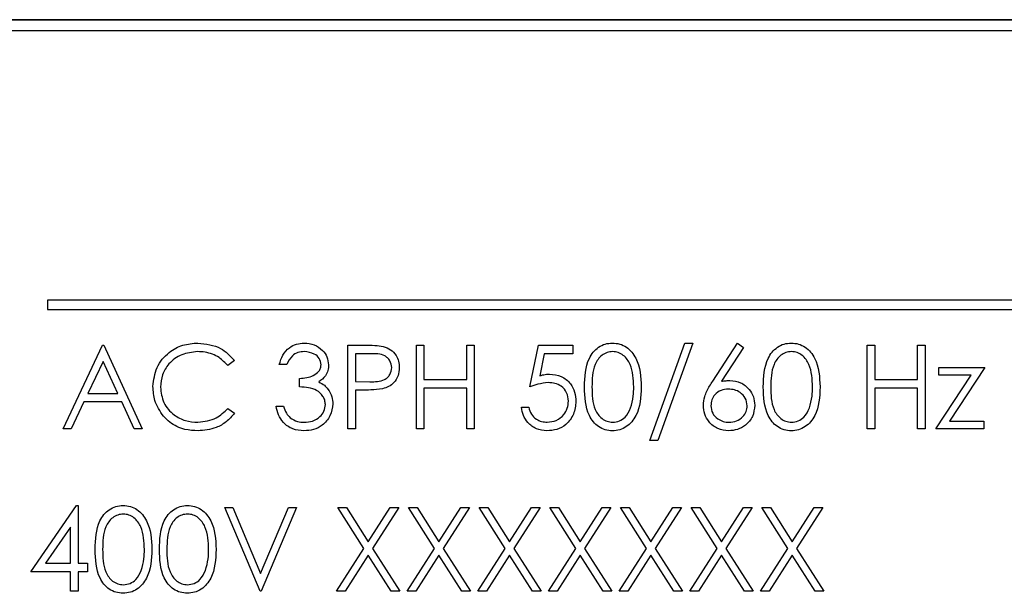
# Model space of a CAD drawing. Header units: millimetres. Extents: x 5 to 418, y 2 to 292.
# Tile 29 of 50: x 107.21 to 112.52, y 181.79 to 184.88. Entities that reach past the tile are written whole.
import ezdxf

# ---------------------------------------------------------------- set-up
doc = ezdxf.new("R2010")
doc.units = ezdxf.units.MM

msp = doc.modelspace()

# ---------------------------------------------------------------- linework, layer by layer
at = {"color": 7, "linetype": 'Continuous', "lineweight": 25}
for p, q in [((117.4211, 184.8815), (104.7961, 184.8815)), ((117.4211, 184.8797), (104.7961, 184.8797)), ((117.3603, 184.8207), (104.8603, 184.8207)), ((115.1103, 183.3707), (107.3603, 183.3707)), ((107.3603, 183.3707), (107.3603, 183.3207)), ((107.3603, 183.3207), (115.1103, 183.3207)), ((107.4446, 182.6784), (107.6581, 183.1284)), ((107.6581, 183.1284), (107.6639, 183.1284)), ((107.6639, 183.1284), (107.8716, 182.6784)), ((108.9793, 183.1284), (109.0675, 183.1284)), ((108.9793, 182.6784), (108.9793, 183.1284)), ((109.3485, 183.1284), (109.3889, 183.1284)), ((109.3485, 182.6784), (109.3485, 183.1284)), ((109.3889, 183.1284), (109.3889, 182.9438)), ((109.6196, 182.9438), (109.6196, 183.1284)), ((109.6196, 183.1284), (109.66, 183.1284)), ((109.66, 183.1284), (109.66, 182.6784)), ((109.96, 182.9034), (110.0062, 183.1284)), ((110.0062, 183.1284), (110.1908, 183.1284)), ((110.1908, 183.1284), (110.1908, 183.0823)), ((110.6062, 182.615), (110.7944, 183.14)), ((110.837, 183.14), (110.6487, 182.615)), ((110.7944, 183.14), (110.837, 183.14)), ((110.9449, 182.9346), (111.0793, 183.14)), ((111.0793, 183.14), (111.1104, 183.1156)), ((111.7773, 183.1284), (111.8177, 183.1284)), ((111.7773, 182.6784), (111.7773, 183.1284)), ((111.8177, 183.1284), (111.8177, 182.9438)), ((112.0485, 182.9438), (112.0485, 183.1284)), ((112.0485, 183.1284), (112.0889, 183.1284)), ((112.0889, 183.1284), (112.0889, 182.6784)), ((109.1019, 183.0823), (109.0196, 183.0823)), ((109.0196, 183.0823), (109.0196, 182.9323)), ((110.0377, 183.0823), (110.0135, 182.9639)), ((110.1908, 183.0823), (110.0377, 183.0823)), ((111.1104, 183.1156), (110.9915, 182.9337)), ((107.6605, 183.0407), (107.579, 182.8688)), ((107.7399, 182.8688), (107.6605, 183.0407)), ((108.3677, 183.0459), (108.3324, 183.0188)), ((108.6504, 183.0246), (108.61, 183.0246)), ((112.1466, 182.6784), (112.3379, 182.9669)), ((112.1639, 183.0073), (112.412, 183.0073)), ((112.1639, 182.9669), (112.1639, 183.0073)), ((112.3379, 182.9669), (112.1639, 182.9669)), ((112.412, 183.0073), (112.2207, 182.7188)), ((108.7196, 182.9034), (108.7196, 182.9496)), ((109.0196, 182.9323), (109.0984, 182.9313)), ((109.3889, 182.9438), (109.6196, 182.9438)), ((111.8177, 182.9438), (112.0485, 182.9438)), ((107.579, 182.8688), (107.7399, 182.8688)), ((109.0518, 182.8861), (109.0196, 182.8861)), ((109.0196, 182.8861), (109.0196, 182.6784)), ((109.3889, 182.8977), (109.3889, 182.6784)), ((109.6196, 182.8977), (109.3889, 182.8977)), ((109.6196, 182.6784), (109.6196, 182.8977)), ((112.0485, 182.8977), (111.8177, 182.8977)), ((111.8177, 182.8977), (111.8177, 182.6784)), ((112.0485, 182.6784), (112.0485, 182.8977)), ((107.5571, 182.8227), (107.4887, 182.6784)), ((107.7611, 182.8227), (107.5571, 182.8227)), ((107.8277, 182.6784), (107.7611, 182.8227)), ((108.3324, 182.7881), (108.3677, 182.7613)), ((108.5927, 182.7996), (108.6331, 182.7996)), ((109.9139, 182.7938), (109.9543, 182.7938)), ((112.2207, 182.7188), (112.4062, 182.7188)), ((112.4062, 182.7188), (112.4062, 182.6784)), ((107.4887, 182.6784), (107.4446, 182.6784)), ((107.8716, 182.6784), (107.8277, 182.6784)), ((109.0196, 182.6784), (108.9793, 182.6784)), ((109.3889, 182.6784), (109.3485, 182.6784)), ((109.66, 182.6784), (109.6196, 182.6784)), ((111.8177, 182.6784), (111.7773, 182.6784)), ((112.0889, 182.6784), (112.0485, 182.6784)), ((112.4062, 182.6784), (112.1466, 182.6784)), ((110.6487, 182.615), (110.6062, 182.615)), ((107.2716, 181.9073), (107.5172, 182.265)), ((107.5172, 182.265), (107.5254, 182.265)), ((107.5254, 182.265), (107.5254, 181.9534)), ((108.3158, 182.2534), (108.3591, 182.2534)), ((108.5062, 181.8034), (108.3158, 182.2534)), ((108.3591, 182.2534), (108.5091, 181.8988)), ((108.5091, 181.8988), (108.6591, 182.2534)), ((108.7023, 182.2534), (108.512, 181.8034)), ((108.6591, 182.2534), (108.7023, 182.2534)), ((108.9245, 182.2534), (108.9711, 182.2534)), ((109.0656, 182.0329), (108.9245, 182.2534)), ((108.9711, 182.2534), (109.0889, 182.0694)), ((109.0889, 182.0694), (109.2067, 182.2534)), ((109.2533, 182.2534), (109.1122, 182.0329)), ((109.2067, 182.2534), (109.2533, 182.2534)), ((109.3052, 182.2534), (109.3518, 182.2534)), ((109.4464, 182.0329), (109.3052, 182.2534)), ((109.3518, 182.2534), (109.4696, 182.0694)), ((109.4696, 182.0694), (109.5875, 182.2534)), ((109.6341, 182.2534), (109.493, 182.0329)), ((109.5875, 182.2534), (109.6341, 182.2534)), ((109.686, 182.2534), (109.7326, 182.2534)), ((109.8272, 182.0329), (109.686, 182.2534)), ((109.7326, 182.2534), (109.8504, 182.0694)), ((109.8504, 182.0694), (109.9682, 182.2534)), ((110.0148, 182.2534), (109.8738, 182.0329)), ((109.9682, 182.2534), (110.0148, 182.2534)), ((110.2079, 182.0329), (110.0668, 182.2534)), ((110.0668, 182.2534), (110.1134, 182.2534)), ((110.1134, 182.2534), (110.2312, 182.0694)), ((110.2312, 182.0694), (110.349, 182.2534)), ((110.3956, 182.2534), (110.2545, 182.0329)), ((110.349, 182.2534), (110.3956, 182.2534)), ((110.5887, 182.0329), (110.4475, 182.2534)), ((110.4475, 182.2534), (110.4941, 182.2534)), ((110.4941, 182.2534), (110.612, 182.0694)), ((110.612, 182.0694), (110.7298, 182.2534)), ((110.7764, 182.2534), (110.6353, 182.0329)), ((110.7298, 182.2534), (110.7764, 182.2534)), ((110.8283, 182.2534), (110.8749, 182.2534)), ((110.9695, 182.0329), (110.8283, 182.2534)), ((110.8749, 182.2534), (110.9927, 182.0694)), ((110.9927, 182.0694), (111.1105, 182.2534)), ((111.1571, 182.2534), (111.0161, 182.0329)), ((111.1105, 182.2534), (111.1571, 182.2534)), ((111.2091, 182.2534), (111.2557, 182.2534)), ((111.3502, 182.0329), (111.2091, 182.2534)), ((111.2557, 182.2534), (111.3735, 182.0694)), ((111.3735, 182.0694), (111.4913, 182.2534)), ((111.5379, 182.2534), (111.3968, 182.0329)), ((111.4913, 182.2534), (111.5379, 182.2534)), ((107.485, 182.1489), (107.3509, 181.9534)), ((107.485, 181.9534), (107.485, 182.1489)), ((108.9187, 181.8034), (109.0656, 182.0329)), ((109.1122, 182.0329), (109.2591, 181.8034)), ((109.2995, 181.8034), (109.4464, 182.0329)), ((109.493, 182.0329), (109.6398, 181.8034)), ((109.6802, 181.8034), (109.8272, 182.0329)), ((109.8738, 182.0329), (110.0206, 181.8034)), ((110.061, 181.8034), (110.2079, 182.0329)), ((110.2545, 182.0329), (110.4014, 181.8034)), ((110.4418, 181.8034), (110.5887, 182.0329)), ((110.6353, 182.0329), (110.7821, 181.8034)), ((110.8225, 181.8034), (110.9695, 182.0329)), ((111.0161, 182.0329), (111.1629, 181.8034)), ((111.2033, 181.8034), (111.3502, 182.0329)), ((111.3968, 182.0329), (111.5437, 181.8034)), ((109.0889, 181.9965), (108.9653, 181.8034)), ((109.2125, 181.8034), (109.0889, 181.9965)), ((109.4696, 181.9965), (109.3461, 181.8034)), ((109.5932, 181.8034), (109.4696, 181.9965)), ((109.8504, 181.9965), (109.7268, 181.8034)), ((109.974, 181.8034), (109.8504, 181.9965)), ((110.2312, 181.9965), (110.1076, 181.8034)), ((110.3548, 181.8034), (110.2312, 181.9965)), ((110.612, 181.9965), (110.4884, 181.8034)), ((110.7355, 181.8034), (110.612, 181.9965)), ((110.9927, 181.9965), (110.8691, 181.8034)), ((111.1163, 181.8034), (110.9927, 181.9965)), ((111.3735, 181.9965), (111.2499, 181.8034)), ((111.4971, 181.8034), (111.3735, 181.9965)), ((107.485, 181.9073), (107.2716, 181.9073)), ((107.3509, 181.9534), (107.485, 181.9534)), ((107.485, 181.8034), (107.485, 181.9073)), ((107.5254, 181.9534), (107.5773, 181.9534)), ((107.5773, 181.9073), (107.5254, 181.9073)), ((107.5254, 181.9073), (107.5254, 181.8034)), ((107.5773, 181.9534), (107.5773, 181.9073)), ((107.5254, 181.8034), (107.485, 181.8034)), ((108.512, 181.8034), (108.5062, 181.8034)), ((108.9653, 181.8034), (108.9187, 181.8034)), ((109.2591, 181.8034), (109.2125, 181.8034)), ((109.3461, 181.8034), (109.2995, 181.8034)), ((109.6398, 181.8034), (109.5932, 181.8034)), ((109.7268, 181.8034), (109.6802, 181.8034)), ((110.0206, 181.8034), (109.974, 181.8034)), ((110.1076, 181.8034), (110.061, 181.8034)), ((110.4014, 181.8034), (110.3548, 181.8034)), ((110.4884, 181.8034), (110.4418, 181.8034)), ((110.7821, 181.8034), (110.7355, 181.8034)), ((110.8691, 181.8034), (110.8225, 181.8034)), ((111.1629, 181.8034), (111.1163, 181.8034)), ((111.2499, 181.8034), (111.2033, 181.8034)), ((111.5437, 181.8034), (111.4971, 181.8034))]:
    msp.add_line(p, q, dxfattribs=at)
for points, knots in [([(107.9293, 182.9061), (107.9334, 182.9413), (107.9416, 183.0119), (108.0082, 183.0891), (108.0883, 183.1338), (108.1437, 183.1379), (108.1714, 183.14)], [0, 0, 0, 0, 0.27951, 0.559082, 0.779372, 1, 1, 1, 1]), ([(108.1714, 183.14), (108.2146, 183.1352), (108.2918, 183.1267), (108.3445, 183.0706), (108.3677, 183.0459)], [0, 0, 0, 0, 0.559519, 1, 1, 1, 1]), ([(108.61, 183.0246), (108.6152, 183.0419), (108.6256, 183.0765), (108.66, 183.1147), (108.7016, 183.1367), (108.7298, 183.1389), (108.744, 183.14)], [0, 0, 0, 0, 0.280294, 0.559685, 0.779755, 1, 1, 1, 1]), ([(108.744, 183.14), (108.7622, 183.138), (108.7986, 183.1341), (108.8422, 183.1052), (108.8699, 183.066), (108.8736, 183.0374), (108.8754, 183.0231)], [0, 0, 0, 0, 0.280092, 0.559874, 0.780107, 1, 1, 1, 1]), ([(109.0675, 183.1284), (109.0867, 183.1285), (109.1211, 183.1286), (109.1551, 183.1238), (109.17, 183.1217)], [0, 0, 0, 0, 0.560306, 1, 1, 1, 1]), ([(110.2543, 182.9033), (110.256, 182.957), (110.2582, 183.0242), (110.3001, 183.0918), (110.3293, 183.1187), (110.3653, 183.1368), (110.3916, 183.1389), (110.4047, 183.14)], [0, 0, 0, 0, 0.498698, 0.624177, 0.749463, 0.874745, 1, 1, 1, 1]), ([(110.4047, 183.14), (110.418, 183.1389), (110.4444, 183.1368), (110.4927, 183.1133), (110.5536, 183.0382), (110.5574, 182.9573), (110.56, 182.9033)], [0, 0, 0, 0, 0.1256, 0.251194, 0.500579, 1, 1, 1, 1]), ([(111.2177, 182.9033), (111.2195, 182.957), (111.2216, 183.0242), (111.2636, 183.0918), (111.2928, 183.1187), (111.3287, 183.1368), (111.355, 183.1389), (111.3682, 183.14)], [0, 0, 0, 0, 0.4987, 0.624176, 0.749462, 0.874744, 1, 1, 1, 1]), ([(111.3682, 183.14), (111.3814, 183.1389), (111.4079, 183.1368), (111.4562, 183.1133), (111.517, 183.0382), (111.5209, 182.9573), (111.5235, 182.9033)], [0, 0, 0, 0, 0.1256, 0.251194, 0.500579, 1, 1, 1, 1]), ([(108.1689, 183.0938), (108.1401, 183.0905), (108.0827, 183.084), (108.0157, 183.0351), (107.9758, 182.9709), (107.9717, 182.9256), (107.9696, 182.903)], [0, 0, 0, 0, 0.279857, 0.559516, 0.779683, 1, 1, 1, 1]), ([(108.3324, 183.0188), (108.3177, 183.0341), (108.2935, 183.0594), (108.2495, 183.0807), (108.2099, 183.092), (108.1825, 183.0932), (108.1689, 183.0938)], [0, 0, 0, 0, 0.3393125, 0.5594641, 0.7797242, 1, 1, 1, 1]), ([(108.7445, 183.0938), (108.7328, 183.0929), (108.7095, 183.091), (108.6723, 183.0685), (108.6587, 183.0413), (108.6504, 183.0246)], [0, 0, 0, 0, 0.280632, 0.560371, 1, 1, 1, 1]), ([(108.835, 183.0232), (108.8327, 183.035), (108.8282, 183.0587), (108.7937, 183.0878), (108.7632, 183.0916), (108.7445, 183.0938)], [0, 0, 0, 0, 0.278855, 0.560073, 1, 1, 1, 1]), ([(109.2158, 183.0076), (109.2138, 183.0205), (109.2107, 183.0399), (109.1941, 183.0602), (109.1623, 183.083), (109.1288, 183.0826), (109.1019, 183.0823)], [0, 0, 0, 0, 0.248956, 0.374721, 0.500383, 1, 1, 1, 1]), ([(109.17, 183.1217), (109.1837, 183.1167), (109.211, 183.1069), (109.2393, 183.0764), (109.2542, 183.0419), (109.2555, 183.0191), (109.2562, 183.0077)], [0, 0, 0, 0, 0.279706, 0.559388, 0.779512, 1, 1, 1, 1]), ([(110.4061, 183.0938), (110.3957, 183.0928), (110.3751, 183.0907), (110.3477, 183.0749), (110.3259, 183.0528), (110.2961, 182.998), (110.2953, 182.9454), (110.2946, 182.9034)], [0, 0, 0, 0, 0.125141, 0.25042, 0.375514, 0.500853, 1, 1, 1, 1]), ([(110.5196, 182.9034), (110.518, 182.9452), (110.5155, 183.0078), (110.4734, 183.0697), (110.437, 183.0906), (110.4164, 183.0927), (110.4061, 183.0938)], [0, 0, 0, 0, 0.500082, 0.749027, 0.874601, 1, 1, 1, 1]), ([(111.3695, 183.0938), (111.3592, 183.0928), (111.3386, 183.0907), (111.3112, 183.0749), (111.2894, 183.0528), (111.2596, 182.998), (111.2588, 182.9454), (111.2581, 182.9034)], [0, 0, 0, 0, 0.125134, 0.250421, 0.375515, 0.50085, 1, 1, 1, 1]), ([(111.4831, 182.9034), (111.4814, 182.9452), (111.4789, 183.0078), (111.4368, 183.0697), (111.4004, 183.0906), (111.3798, 183.0927), (111.3695, 183.0938)], [0, 0, 0, 0, 0.500079, 0.749022, 0.874602, 1, 1, 1, 1]), ([(108.7196, 182.9496), (108.7451, 182.9519), (108.7832, 182.9555), (108.8205, 182.9819), (108.8332, 183.0043), (108.8344, 183.0169), (108.835, 183.0232)], [0, 0, 0, 0, 0.499426, 0.74901, 0.874543, 1, 1, 1, 1]), ([(108.8754, 183.0231), (108.8747, 183.0127), (108.8732, 182.9919), (108.857, 182.9573), (108.8358, 182.9407), (108.8229, 182.9305)], [0, 0, 0, 0, 0.280524, 0.560797, 1, 1, 1, 1]), ([(109.0984, 182.9313), (109.1258, 182.9312), (109.1602, 182.9311), (109.1934, 182.9536), (109.2107, 182.9743), (109.2138, 182.9943), (109.2158, 183.0076)], [0, 0, 0, 0, 0.499723, 0.625345, 0.751079, 1, 1, 1, 1]), ([(109.2562, 183.0077), (109.2551, 182.9929), (109.253, 182.9633), (109.2304, 182.9272), (109.1998, 182.9039), (109.1775, 182.897), (109.1664, 182.8935)], [0, 0, 0, 0, 0.2801, 0.559317, 0.779445, 1, 1, 1, 1]), ([(110.0135, 182.9639), (110.0232, 182.9666), (110.0406, 182.9714), (110.0586, 182.9723), (110.0665, 182.9727)], [0, 0, 0, 0, 0.5600835, 1, 1, 1, 1]), ([(110.0665, 182.9727), (110.088, 182.9704), (110.131, 182.9658), (110.1783, 182.9253), (110.2047, 182.8761), (110.207, 182.8423), (110.2081, 182.8255)], [0, 0, 0, 0, 0.279691, 0.559025, 0.77929, 1, 1, 1, 1]), ([(108.8229, 182.9305), (108.8333, 182.925), (108.8521, 182.9152), (108.8656, 182.8992), (108.8716, 182.8921)], [0, 0, 0, 0, 0.559784, 1, 1, 1, 1]), ([(110.0592, 182.9265), (110.0401, 182.9245), (110.0061, 182.921), (109.9741, 182.9088), (109.96, 182.9034)], [0, 0, 0, 0, 0.559408, 1, 1, 1, 1]), ([(110.1677, 182.8272), (110.1661, 182.8428), (110.1627, 182.8739), (110.1324, 182.9076), (110.0957, 182.9244), (110.0714, 182.9258), (110.0592, 182.9265)], [0, 0, 0, 0, 0.279545, 0.558607, 0.779044, 1, 1, 1, 1]), ([(110.8946, 182.8039), (110.8962, 182.82), (110.8989, 182.8465), (110.9132, 182.8808), (110.928, 182.9083), (110.9393, 182.9259), (110.9449, 182.9346)], [0, 0, 0, 0, 0.339376, 0.559472, 0.779718, 1, 1, 1, 1]), ([(110.9915, 182.9337), (111.0001, 182.9351), (111.0156, 182.9375), (111.0312, 182.9379), (111.0381, 182.9381)], [0, 0, 0, 0, 0.559906, 1, 1, 1, 1]), ([(111.0381, 182.9381), (111.0578, 182.9358), (111.0972, 182.9313), (111.1411, 182.8952), (111.1677, 182.8512), (111.1703, 182.8202), (111.1716, 182.8047)], [0, 0, 0, 0, 0.27964, 0.5593249, 0.7795259, 1, 1, 1, 1]), ([(107.9863, 182.7456), (107.9677, 182.7729), (107.9344, 182.8216), (107.9308, 182.8802), (107.9293, 182.9061)], [0, 0, 0, 0, 0.559016, 1, 1, 1, 1]), ([(107.9696, 182.903), (107.9731, 182.8739), (107.9799, 182.8157), (108.0363, 182.7529), (108.1032, 182.7179), (108.1488, 182.7147), (108.1717, 182.7131)], [0, 0, 0, 0, 0.279436, 0.558925, 0.779287, 1, 1, 1, 1]), ([(108.8581, 182.8082), (108.8575, 182.8161), (108.8561, 182.8318), (108.8421, 182.8602), (108.8003, 182.8989), (108.7519, 182.9016), (108.7196, 182.9034)], [0, 0, 0, 0, 0.125599, 0.2512018, 0.5006128, 1, 1, 1, 1]), ([(108.8716, 182.8921), (108.8803, 182.8783), (108.8957, 182.8537), (108.8976, 182.8248), (108.8985, 182.8121)], [0, 0, 0, 0, 0.559419, 1, 1, 1, 1]), ([(109.1664, 182.8935), (109.1451, 182.8908), (109.107, 182.8861), (109.0687, 182.8861), (109.0518, 182.8861)], [0, 0, 0, 0, 0.559689, 1, 1, 1, 1]), ([(110.4047, 182.6669), (110.3916, 182.668), (110.3653, 182.6701), (110.3175, 182.6937), (110.2584, 182.7693), (110.2559, 182.8496), (110.2543, 182.9033)], [0, 0, 0, 0, 0.125553, 0.251095, 0.500247, 1, 1, 1, 1]), ([(110.2946, 182.9034), (110.295, 182.8614), (110.2955, 182.7984), (110.3387, 182.737), (110.3752, 182.7164), (110.3958, 182.7142), (110.4061, 182.7131)], [0, 0, 0, 0, 0.50029, 0.749083, 0.874605, 1, 1, 1, 1]), ([(110.56, 182.9033), (110.5575, 182.8493), (110.5537, 182.7683), (110.4926, 182.6937), (110.4444, 182.6701), (110.4179, 182.668), (110.4047, 182.6669)], [0, 0, 0, 0, 0.499406, 0.748742, 0.874372, 1, 1, 1, 1]), ([(110.5026, 182.7903), (110.5083, 182.8111), (110.5186, 182.8481), (110.5193, 182.8865), (110.5196, 182.9034)], [0, 0, 0, 0, 0.55959, 1, 1, 1, 1]), ([(111.0296, 182.8919), (111.0159, 182.8907), (110.9885, 182.8884), (110.9571, 182.8647), (110.938, 182.8345), (110.936, 182.813), (110.935, 182.8023)], [0, 0, 0, 0, 0.280119, 0.559514, 0.779707, 1, 1, 1, 1]), ([(111.1312, 182.8023), (111.1291, 182.8164), (111.1249, 182.8447), (111.0954, 182.8731), (111.0629, 182.8896), (111.0407, 182.8911), (111.0296, 182.8919)], [0, 0, 0, 0, 0.278759, 0.558602, 0.779137, 1, 1, 1, 1]), ([(111.3682, 182.6669), (111.355, 182.668), (111.3288, 182.6701), (111.281, 182.6937), (111.2219, 182.7693), (111.2194, 182.8496), (111.2177, 182.9033)], [0, 0, 0, 0, 0.125548, 0.251091, 0.500243, 1, 1, 1, 1]), ([(111.2581, 182.9034), (111.2584, 182.8614), (111.2589, 182.7984), (111.3021, 182.737), (111.3386, 182.7164), (111.3592, 182.7142), (111.3695, 182.7131)], [0, 0, 0, 0, 0.50029, 0.749089, 0.874605, 1, 1, 1, 1]), ([(111.5235, 182.9033), (111.521, 182.8493), (111.5172, 182.7683), (111.456, 182.6937), (111.4079, 182.6701), (111.3814, 182.668), (111.3682, 182.6669)], [0, 0, 0, 0, 0.499403, 0.748743, 0.874372, 1, 1, 1, 1]), ([(111.4661, 182.7903), (111.4718, 182.8111), (111.482, 182.8481), (111.4828, 182.8865), (111.4831, 182.9034)], [0, 0, 0, 0, 0.559588, 1, 1, 1, 1]), ([(108.8985, 182.8121), (108.8953, 182.79), (108.8888, 182.7459), (108.8466, 182.6973), (108.7951, 182.6709), (108.7602, 182.6683), (108.7428, 182.6669)], [0, 0, 0, 0, 0.279302, 0.5588383, 0.7792748, 1, 1, 1, 1]), ([(108.7435, 182.7131), (108.7591, 182.7141), (108.7903, 182.7162), (108.828, 182.7395), (108.8536, 182.7716), (108.8566, 182.796), (108.8581, 182.8082)], [0, 0, 0, 0, 0.280602, 0.560158, 0.780303, 1, 1, 1, 1]), ([(110.2081, 182.8255), (110.2055, 182.8021), (110.2002, 182.7555), (110.1598, 182.7012), (110.1063, 182.6711), (110.0696, 182.6683), (110.0512, 182.6669)], [0, 0, 0, 0, 0.27986, 0.559265, 0.779422, 1, 1, 1, 1]), ([(110.0535, 182.7131), (110.0704, 182.715), (110.1041, 182.719), (110.1417, 182.7498), (110.1645, 182.7874), (110.1667, 182.8139), (110.1677, 182.8272)], [0, 0, 0, 0, 0.27962, 0.559355, 0.779567, 1, 1, 1, 1]), ([(108.1717, 182.7131), (108.2065, 182.7173), (108.2687, 182.7249), (108.3129, 182.7687), (108.3324, 182.7881)], [0, 0, 0, 0, 0.558774, 1, 1, 1, 1]), ([(108.3677, 182.7613), (108.3538, 182.7454), (108.3261, 182.7136), (108.2594, 182.6754), (108.2051, 182.6701), (108.1719, 182.6669)], [0, 0, 0, 0, 0.280415, 0.560799, 1, 1, 1, 1]), ([(108.7428, 182.6669), (108.7222, 182.6687), (108.6809, 182.6723), (108.6322, 182.7069), (108.6039, 182.7523), (108.5965, 182.7838), (108.5927, 182.7996)], [0, 0, 0, 0, 0.279883, 0.55897, 0.779259, 1, 1, 1, 1]), ([(108.6331, 182.7996), (108.6372, 182.7865), (108.6446, 182.7632), (108.6611, 182.7453), (108.6684, 182.7374)], [0, 0, 0, 0, 0.560688, 1, 1, 1, 1]), ([(110.0512, 182.6669), (110.0319, 182.6689), (109.9933, 182.6728), (109.9497, 182.7073), (109.9227, 182.7492), (109.9168, 182.779), (109.9139, 182.7938)], [0, 0, 0, 0, 0.279617, 0.559013, 0.779373, 1, 1, 1, 1]), ([(109.9543, 182.7938), (109.9577, 182.7811), (109.9647, 182.7557), (109.9922, 182.73), (110.0228, 182.7157), (110.0433, 182.7139), (110.0535, 182.7131)], [0, 0, 0, 0, 0.280056, 0.559176, 0.779589, 1, 1, 1, 1]), ([(110.4061, 182.7131), (110.4184, 182.7146), (110.4429, 182.7177), (110.4809, 182.7434), (110.4944, 182.7725), (110.5026, 182.7903)], [0, 0, 0, 0, 0.280261, 0.560787, 1, 1, 1, 1]), ([(111.0309, 182.6669), (111.0108, 182.6693), (110.9706, 182.6741), (110.9251, 182.7107), (110.8993, 182.7565), (110.8962, 182.7881), (110.8946, 182.8039)], [0, 0, 0, 0, 0.279664, 0.559084, 0.779546, 1, 1, 1, 1]), ([(110.935, 182.8023), (110.937, 182.7885), (110.9408, 182.7608), (110.9689, 182.7322), (111.0005, 182.7155), (111.0222, 182.7139), (111.0331, 182.7131)], [0, 0, 0, 0, 0.279043, 0.558821, 0.7793, 1, 1, 1, 1]), ([(111.1716, 182.8047), (111.1692, 182.7841), (111.1646, 182.743), (111.1262, 182.6973), (111.0793, 182.6715), (111.0471, 182.6684), (111.0309, 182.6669)], [0, 0, 0, 0, 0.27964, 0.558962, 0.779474, 1, 1, 1, 1]), ([(111.0331, 182.7131), (111.0469, 182.7144), (111.0746, 182.7172), (111.1066, 182.7403), (111.1278, 182.7697), (111.13, 182.7914), (111.1312, 182.8023)], [0, 0, 0, 0, 0.280009, 0.559855, 0.77999, 1, 1, 1, 1]), ([(111.3695, 182.7131), (111.3818, 182.7146), (111.4064, 182.7177), (111.4444, 182.7434), (111.4579, 182.7725), (111.4661, 182.7903)], [0, 0, 0, 0, 0.280259, 0.560783, 1, 1, 1, 1]), ([(108.1719, 182.6669), (108.1483, 182.6682), (108.1092, 182.6704), (108.0579, 182.6889), (108.0182, 182.7125), (107.9969, 182.7346), (107.9863, 182.7456)], [0, 0, 0, 0, 0.339839, 0.559933, 0.779955, 1, 1, 1, 1]), ([(108.6684, 182.7374), (108.6813, 182.7293), (108.7044, 182.7148), (108.7316, 182.7136), (108.7435, 182.7131)], [0, 0, 0, 0, 0.558767, 1, 1, 1, 1]), ([(107.6177, 182.0283), (107.6195, 182.082), (107.6216, 182.1492), (107.6636, 182.2168), (107.6928, 182.2437), (107.7287, 182.2618), (107.755, 182.2639), (107.7682, 182.265)], [0, 0, 0, 0, 0.498698, 0.624177, 0.749463, 0.874745, 1, 1, 1, 1]), ([(107.7682, 182.265), (107.7814, 182.2639), (107.8079, 182.2618), (107.8562, 182.2383), (107.917, 182.1632), (107.9209, 182.0823), (107.9235, 182.0283)], [0, 0, 0, 0, 0.1256, 0.251194, 0.500579, 1, 1, 1, 1]), ([(107.9639, 182.0283), (107.9656, 182.082), (107.9678, 182.1492), (108.0097, 182.2168), (108.0389, 182.2437), (108.0749, 182.2618), (108.1012, 182.2639), (108.1143, 182.265)], [0, 0, 0, 0, 0.498698, 0.624177, 0.749463, 0.874745, 1, 1, 1, 1]), ([(108.1143, 182.265), (108.1276, 182.2639), (108.1541, 182.2618), (108.2023, 182.2383), (108.2632, 182.1632), (108.2671, 182.0823), (108.2696, 182.0283)], [0, 0, 0, 0, 0.1256, 0.251194, 0.500579, 1, 1, 1, 1]), ([(107.7695, 182.2188), (107.7592, 182.2178), (107.7386, 182.2157), (107.7112, 182.1999), (107.6894, 182.1778), (107.6596, 182.123), (107.6588, 182.0704), (107.6581, 182.0284)], [0, 0, 0, 0, 0.125141, 0.25042, 0.375514, 0.500853, 1, 1, 1, 1]), ([(107.8831, 182.0284), (107.8814, 182.0702), (107.8789, 182.1328), (107.8368, 182.1947), (107.8004, 182.2156), (107.7798, 182.2177), (107.7695, 182.2188)], [0, 0, 0, 0, 0.500079, 0.749022, 0.874601, 1, 1, 1, 1]), ([(108.1157, 182.2188), (108.1054, 182.2178), (108.0847, 182.2157), (108.0574, 182.1999), (108.0355, 182.1778), (108.0058, 182.123), (108.0049, 182.0704), (108.0043, 182.0284)], [0, 0, 0, 0, 0.125141, 0.25042, 0.375514, 0.500853, 1, 1, 1, 1]), ([(108.2293, 182.0284), (108.2276, 182.0702), (108.2251, 182.1328), (108.183, 182.1947), (108.1466, 182.2156), (108.126, 182.2177), (108.1157, 182.2188)], [0, 0, 0, 0, 0.500081, 0.749021, 0.874601, 1, 1, 1, 1]), ([(107.7682, 181.7919), (107.755, 181.793), (107.7288, 181.7951), (107.681, 181.8187), (107.6219, 181.8943), (107.6194, 181.9746), (107.6177, 182.0283)], [0, 0, 0, 0, 0.125554, 0.25109, 0.500246, 1, 1, 1, 1]), ([(107.6581, 182.0284), (107.6584, 181.9864), (107.6589, 181.9234), (107.7021, 181.862), (107.7386, 181.8414), (107.7592, 181.8392), (107.7695, 181.8381)], [0, 0, 0, 0, 0.50029, 0.749083, 0.874605, 1, 1, 1, 1]), ([(107.9235, 182.0283), (107.921, 181.9743), (107.9172, 181.8933), (107.856, 181.8187), (107.8079, 181.7951), (107.7814, 181.793), (107.7682, 181.7919)], [0, 0, 0, 0, 0.499406, 0.748742, 0.874372, 1, 1, 1, 1]), ([(107.8661, 181.9153), (107.8718, 181.9361), (107.882, 181.9731), (107.8828, 182.0115), (107.8831, 182.0284)], [0, 0, 0, 0, 0.559589, 1, 1, 1, 1]), ([(108.1143, 181.7919), (108.1012, 181.793), (108.0749, 181.7951), (108.0271, 181.8187), (107.968, 181.8943), (107.9655, 181.9746), (107.9639, 182.0283)], [0, 0, 0, 0, 0.125553, 0.251095, 0.500247, 1, 1, 1, 1]), ([(108.0043, 182.0284), (108.0046, 181.9864), (108.0051, 181.9234), (108.0483, 181.862), (108.0848, 181.8414), (108.1054, 181.8392), (108.1157, 181.8381)], [0, 0, 0, 0, 0.50029, 0.749083, 0.874605, 1, 1, 1, 1]), ([(108.2696, 182.0283), (108.2671, 181.9743), (108.2634, 181.8933), (108.2022, 181.8187), (108.154, 181.7951), (108.1276, 181.793), (108.1143, 181.7919)], [0, 0, 0, 0, 0.499406, 0.748742, 0.874372, 1, 1, 1, 1]), ([(108.2122, 181.9153), (108.218, 181.9361), (108.2282, 181.9731), (108.2289, 182.0115), (108.2293, 182.0284)], [0, 0, 0, 0, 0.559589, 1, 1, 1, 1]), ([(107.7695, 181.8381), (107.7818, 181.8396), (107.8064, 181.8427), (107.8444, 181.8684), (107.8579, 181.8975), (107.8661, 181.9153)], [0, 0, 0, 0, 0.280259, 0.560783, 1, 1, 1, 1]), ([(108.1157, 181.8381), (108.128, 181.8396), (108.1526, 181.8427), (108.1905, 181.8684), (108.204, 181.8975), (108.2122, 181.9153)], [0, 0, 0, 0, 0.280259, 0.560783, 1, 1, 1, 1])]:
    msp.add_open_spline(points, degree=3, knots=knots, dxfattribs=at)

doc.saveas('drawing.dxf')
